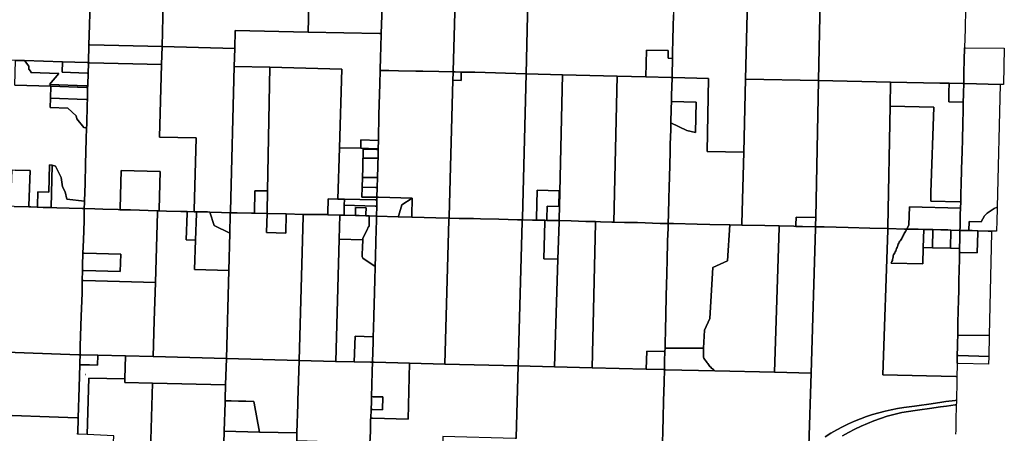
# Model space of a CAD drawing. Header units: feet. Extents: x 1267057 to 1687180, y 157668 to 661817.
# Tile 72 of 157: x 1336950 to 1354885, y 289687 to 297210. Entities that reach past the tile are written whole.
import ezdxf

# ---------------------------------------------------------------- set-up
doc = ezdxf.new("R2010")
doc.units = ezdxf.units.FT
doc.header["$MEASUREMENT"] = 0
doc.layers.add('mercercounty', color=247, linetype='Continuous')

msp = doc.modelspace()

# ---------------------------------------------------------------- linework, layer by layer
at = {"layer": 'mercercounty'}
for points in [[(1340410, 298035), (1340686, 298030), (1340905, 298022), (1340931, 298988), (1340932, 298998), (1340932, 299018), (1341030, 299014), (1341254, 299008), (1341556, 299001), (1341764, 298995), (1342147, 298985), (1342256, 298982), (1342256, 298962), (1342207, 296985), (1340877, 297012), (1340868, 296687), (1339543, 296720), (1339571, 297796), (1339578, 298055), (1340410, 298035)], [(1342207, 296985), (1342256, 298962), (1342256, 298982), (1342346, 298980), (1342681, 298973), (1342869, 298969), (1343127, 298962), (1343589, 298950), (1343580, 298676), (1343570, 298282), (1343561, 297976), (1343560, 297792), (1343557, 297618), (1343539, 297123), (1343535, 296958), (1343505, 296959), (1342207, 296985)], [(1346175, 296227), (1345243, 296253), (1345206, 296253), (1345009, 296257), (1344995, 296258), (1344885, 296261), (1344845, 296262), (1344845, 296277), (1344896, 297984), (1344923, 298896), (1344923, 298916), (1344938, 298916), (1345083, 298913), (1345278, 298908), (1345433, 298904), (1345472, 298903), (1346239, 298884), (1346238, 298864), (1346207, 297556), (1346175, 296227)], [(1350171, 296129), (1350237, 298769), (1350237, 298789), (1350271, 298788), (1350488, 298782), (1350808, 298775), (1351040, 298770), (1351374, 298762), (1351558, 298757), (1351557, 298737), (1351503, 296102), (1350171, 296129)], [(1336873, 296471), (1335538, 296513), (1335579, 297856), (1337721, 297777), (1337709, 297568), (1338233, 297548), (1338221, 297111), (1338210, 296754), (1338210, 296752), (1338201, 296429), (1338181, 296430), (1337731, 296444), (1337037, 296466), (1336873, 296471)], [(1339543, 296720), (1338230, 296752), (1338210, 296752), (1338210, 296754), (1338221, 297111), (1338233, 297548), (1338233, 297554), (1338236, 297758), (1338237, 297788), (1338239, 297834), (1338259, 297833), (1339571, 297796), (1339543, 296720)], [(1346207, 297556), (1348847, 297485), (1348867, 297484), (1348860, 297296), (1348854, 297078), (1348848, 296859), (1348842, 296604), (1348840, 296502), (1348761, 296509), (1348764, 296648), (1348369, 296658), (1348357, 296169), (1347833, 296183), (1346840, 296209), (1346175, 296227), (1346207, 297556)], [(1340859, 296360), (1340868, 296687), (1340877, 297012), (1342207, 296985), (1343505, 296959), (1343535, 296958), (1343528, 296707), (1343524, 296535), (1343517, 296289), (1343509, 296046), (1343494, 295481), (1343485, 295030), (1343485, 295013), (1343164, 295022), (1343161, 294872), (1342773, 294882), (1342816, 296310), (1341507, 296344), (1340859, 296360)], [(1339534, 296395), (1338221, 296428), (1338201, 296429), (1338210, 296752), (1338230, 296752), (1339543, 296720), (1339534, 296395)], [(1339543, 296720), (1340868, 296687), (1340859, 296360), (1340787, 293729), (1340786, 293699), (1340628, 293704), (1340415, 293712), (1340369, 293713), (1340172, 293717), (1340166, 293717), (1340126, 293718), (1340127, 293748), (1340163, 295059), (1339499, 295072), (1339534, 296395), (1339543, 296720)], [(1348357, 296169), (1348369, 296658), (1348764, 296648), (1348761, 296509), (1348840, 296502), (1348833, 296198), (1348832, 296156), (1348812, 296157), (1348357, 296169)], [(1354809, 296031), (1354161, 296047), (1354145, 296048), (1354150, 296256), (1354156, 296477), (1354162, 296701), (1354177, 296701), (1354885, 296694), (1354869, 296029), (1354809, 296031)], [(1336873, 296471), (1337037, 296466), (1337115, 296366), (1337117, 296311), (1337150, 296269), (1337150, 296249), (1337664, 296232), (1337490, 296029), (1338169, 296007), (1338189, 296006), (1338188, 295976), (1338168, 295977), (1337517, 295999), (1336859, 296022), (1336873, 296471)], [(1337731, 296444), (1337726, 296254), (1338176, 296239), (1338196, 296238), (1338189, 296026), (1338189, 296006), (1338169, 296007), (1337490, 296029), (1337664, 296232), (1337150, 296249), (1337150, 296269), (1337117, 296311), (1337115, 296366), (1337037, 296466), (1337731, 296444)], [(1337731, 296444), (1338181, 296430), (1338201, 296429), (1338201, 296413), (1338196, 296238), (1338176, 296239), (1337726, 296254), (1337731, 296444)], [(1338188, 295976), (1338189, 296006), (1338189, 296026), (1338196, 296238), (1338201, 296413), (1338201, 296429), (1338221, 296428), (1339534, 296395), (1339499, 295072), (1340163, 295059), (1340127, 293748), (1340126, 293718), (1339999, 293721), (1339884, 293724), (1339623, 293730), (1339490, 293733), (1339491, 293763), (1339510, 294446), (1338797, 294465), (1338778, 293784), (1338777, 293754), (1338744, 293755), (1338464, 293764), (1338319, 293769), (1338126, 293774), (1338130, 293884), (1338130, 293906), (1338130, 293907), (1338140, 294228), (1338149, 294582), (1338162, 295036), (1338168, 295242), (1338170, 295296), (1338180, 295671), (1338183, 295759), (1338188, 295976)], [(1340859, 296360), (1341507, 296344), (1341463, 294095), (1341233, 294100), (1341225, 293690), (1341172, 293692), (1340912, 293696), (1340786, 293699), (1340787, 293729), (1340859, 296360)], [(1342115, 293669), (1341805, 293677), (1341455, 293686), (1341455, 293713), (1341463, 294095), (1341507, 296344), (1342816, 296310), (1342773, 294882), (1342745, 293948), (1342570, 293952), (1342563, 293693), (1342562, 293663), (1342552, 293664), (1342214, 293666), (1342115, 293669)], [(1343462, 294159), (1343468, 294337), (1343468, 294364), (1343473, 294515), (1343476, 294615), (1343477, 294692), (1343481, 294847), (1343481, 294863), (1343485, 295013), (1343485, 295030), (1343494, 295481), (1343509, 296046), (1343517, 296289), (1343672, 296288), (1343849, 296283), (1344167, 296275), (1344293, 296273), (1344584, 296267), (1344845, 296262), (1344844, 296247), (1344840, 296109), (1344770, 293630), (1344770, 293600), (1344529, 293607), (1344105, 293617), (1344093, 293617), (1344093, 293647), (1344096, 293965), (1343487, 293981), (1343457, 293982), (1343462, 294159)], [(1346106, 293569), (1346015, 293572), (1345680, 293581), (1345343, 293588), (1345219, 293591), (1344958, 293595), (1344770, 293600), (1344770, 293630), (1344840, 296109), (1344989, 296104), (1344994, 296243), (1344995, 296258), (1345009, 296257), (1345206, 296253), (1345243, 296253), (1346175, 296227), (1346107, 293599), (1346106, 293569)], [(1344840, 296109), (1344844, 296247), (1344845, 296262), (1344885, 296261), (1344995, 296258), (1344994, 296243), (1344989, 296104), (1344840, 296109)], [(1346106, 293569), (1346107, 293599), (1346175, 296227), (1346840, 296209), (1346781, 293811), (1346771, 293812), (1346778, 294099), (1346378, 294108), (1346365, 293594), (1346364, 293564), (1346350, 293564), (1346290, 293564), (1346106, 293569)], [(1347440, 293537), (1347265, 293541), (1346993, 293549), (1346774, 293555), (1346775, 293585), (1346781, 293811), (1346840, 296209), (1347833, 296183), (1347773, 293528), (1347737, 293529), (1347527, 293534), (1347440, 293537)], [(1348765, 293503), (1348618, 293506), (1348203, 293521), (1347965, 293524), (1347773, 293528), (1347833, 296183), (1348357, 296169), (1348812, 296157), (1348832, 296156), (1348828, 295986), (1348825, 295841), (1348822, 295724), (1348818, 295593), (1348812, 295334), (1348808, 295204), (1348801, 294948), (1348799, 294804), (1348791, 294573), (1348786, 294346), (1348782, 294172), (1348774, 293953), (1348770, 293678), (1348765, 293503)], [(1350105, 293473), (1349883, 293477), (1349874, 293477), (1349524, 293484), (1349293, 293490), (1348857, 293501), (1348765, 293503), (1348770, 293678), (1348774, 293953), (1348782, 294172), (1348786, 294346), (1348791, 294573), (1348799, 294804), (1348801, 294948), (1348808, 295204), (1348812, 295334), (1349102, 295197), (1349258, 295158), (1349272, 295713), (1348822, 295724), (1348825, 295841), (1348828, 295986), (1348832, 296156), (1348852, 296156), (1349497, 296143), (1349474, 294810), (1350138, 294799), (1350106, 293502), (1350105, 293473)], [(1351503, 296102), (1351451, 293610), (1351091, 293618), (1351088, 293481), (1351088, 293451), (1351052, 293452), (1350785, 293459), (1350521, 293465), (1350105, 293473), (1350106, 293502), (1350138, 294799), (1350171, 296129), (1351503, 296102)], [(1337517, 295999), (1338168, 295977), (1338188, 295976), (1338183, 295759), (1338163, 295760), (1337511, 295782), (1337517, 295999)], [(1351503, 296102), (1352811, 296075), (1352803, 295638), (1352763, 293440), (1352763, 293410), (1352436, 293418), (1352043, 293431), (1351602, 293440), (1351448, 293443), (1351448, 293473), (1351451, 293610), (1351503, 296102)], [(1352803, 295638), (1352811, 296075), (1353710, 296057), (1353879, 296053), (1353876, 295889), (1353872, 295714), (1354138, 295709), (1354135, 295579), (1354128, 295309), (1354121, 295038), (1354116, 294806), (1354108, 294499), (1354100, 294201), (1354096, 294068), (1354093, 293957), (1354091, 293896), (1354076, 293897), (1353544, 293909), (1353548, 294068), (1353603, 295622), (1352803, 295638)], [(1354145, 296048), (1354142, 295879), (1354141, 295848), (1354138, 295709), (1353872, 295714), (1353876, 295889), (1353879, 296053), (1354130, 296048), (1354145, 296048)], [(1354809, 296031), (1354753, 293802), (1354700, 293778), (1354573, 293690), (1354524, 293640), (1354465, 293534), (1354246, 293539), (1354241, 293374), (1354077, 293377), (1354079, 293444), (1354083, 293666), (1354087, 293785), (1354091, 293896), (1354093, 293957), (1354096, 294068), (1354100, 294201), (1354108, 294499), (1354116, 294806), (1354121, 295038), (1354128, 295309), (1354135, 295579), (1354138, 295709), (1354141, 295848), (1354142, 295879), (1354145, 296048), (1354161, 296047), (1354809, 296031)], [(1338183, 295759), (1338180, 295671), (1338170, 295296), (1338168, 295242), (1338148, 295244), (1338119, 295247), (1337990, 295408), (1337981, 295464), (1337827, 295600), (1337506, 295611), (1337511, 295782), (1338163, 295760), (1338183, 295759)], [(1348822, 295724), (1349272, 295713), (1349258, 295158), (1349102, 295197), (1348812, 295334), (1348818, 295593), (1348822, 295724)], [(1352803, 295638), (1353603, 295622), (1353548, 294068), (1353544, 293909), (1354076, 293897), (1354091, 293896), (1354087, 293785), (1353158, 293808), (1353143, 293476), (1353107, 293402), (1353066, 293403), (1352771, 293410), (1352763, 293410), (1352763, 293440), (1352803, 295638)], [(1342745, 293948), (1342773, 294882), (1343161, 294872), (1343451, 294864), (1343481, 294863), (1343481, 294847), (1343451, 294847), (1343209, 294854), (1343205, 294694), (1343202, 294694), (1343198, 294516), (1343192, 294338), (1343187, 294161), (1343182, 293983), (1343427, 293982), (1343457, 293982), (1343456, 293938), (1343456, 293932), (1343426, 293932), (1342866, 293945), (1342745, 293948)], [(1343485, 295013), (1343481, 294863), (1343451, 294864), (1343161, 294872), (1343164, 295022), (1343485, 295013)], [(1343468, 294337), (1343438, 294337), (1343192, 294338), (1343198, 294516), (1343202, 294694), (1343205, 294694), (1343447, 294692), (1343477, 294692), (1343476, 294615), (1343473, 294515), (1343468, 294364), (1343468, 294337)], [(1343477, 294692), (1343447, 294692), (1343205, 294694), (1343209, 294854), (1343451, 294847), (1343481, 294847), (1343477, 294692)], [(1337543, 294562), (1337526, 293792), (1337380, 293797), (1337273, 293802), (1337274, 293822), (1337283, 294078), (1337480, 294071), (1337492, 294573), (1337543, 294562)], [(1337543, 294562), (1337604, 294549), (1337705, 294342), (1337730, 294168), (1337780, 294079), (1337808, 293944), (1338130, 293907), (1338130, 293906), (1338130, 293884), (1338126, 293774), (1338086, 293774), (1337851, 293782), (1337624, 293789), (1337526, 293792), (1337543, 294562)], [(1336810, 294477), (1336869, 294475), (1337139, 294467), (1337119, 293827), (1337119, 293807), (1336848, 293815), (1336789, 293817), (1336789, 293837), (1336810, 294477)], [(1339459, 293734), (1339452, 293734), (1338970, 293749), (1338777, 293754), (1338778, 293784), (1338797, 294465), (1339510, 294446), (1339491, 293763), (1339490, 293733), (1339459, 293734)], [(1343192, 294338), (1343438, 294337), (1343468, 294337), (1343462, 294159), (1343432, 294159), (1343187, 294161), (1343192, 294338)], [(1343457, 293982), (1343457, 293982), (1343427, 293982), (1343182, 293983), (1343187, 294161), (1343432, 294159), (1343462, 294159), (1343457, 293982)], [(1341455, 293686), (1341443, 293686), (1341225, 293690), (1341233, 294100), (1341463, 294095), (1341455, 293713), (1341455, 293686)], [(1343453, 293819), (1343456, 293932), (1343456, 293938), (1343457, 293982), (1343457, 293982), (1343487, 293981), (1344096, 293965), (1343911, 293843), (1343854, 293654), (1343845, 293625), (1343450, 293637), (1343453, 293819)], [(1344093, 293617), (1343845, 293625), (1343854, 293654), (1343911, 293843), (1344096, 293965), (1344093, 293647), (1344093, 293617)], [(1346552, 293560), (1346518, 293561), (1346424, 293563), (1346364, 293564), (1346365, 293594), (1346378, 294108), (1346778, 294099), (1346771, 293812), (1346560, 293817), (1346553, 293590), (1346552, 293560)], [(1342866, 293945), (1342863, 293834), (1342860, 293683), (1342859, 293653), (1342804, 293654), (1342784, 293655), (1342784, 293655), (1342562, 293663), (1342563, 293693), (1342570, 293952), (1342745, 293948), (1342866, 293945)], [(1343450, 293637), (1343318, 293641), (1343314, 293641), (1343256, 293642), (1343257, 293672), (1343260, 293790), (1343069, 293794), (1343065, 293677), (1343065, 293648), (1342859, 293653), (1342860, 293683), (1342863, 293834), (1343423, 293820), (1343453, 293819), (1343450, 293637)], [(1342863, 293834), (1342866, 293945), (1343426, 293932), (1343456, 293932), (1343453, 293819), (1343423, 293820), (1342863, 293834)], [(1343256, 293642), (1343133, 293646), (1343065, 293648), (1343065, 293677), (1343069, 293794), (1343260, 293790), (1343257, 293672), (1343256, 293642)], [(1346781, 293811), (1346775, 293585), (1346774, 293555), (1346743, 293556), (1346693, 293557), (1346552, 293560), (1346553, 293590), (1346560, 293817), (1346771, 293812), (1346781, 293811)], [(1353417, 293395), (1353415, 293395), (1353317, 293397), (1353107, 293402), (1353143, 293476), (1353158, 293808), (1354087, 293785), (1354083, 293666), (1354079, 293444), (1354077, 293377), (1353912, 293383), (1353906, 293383), (1353855, 293385), (1353727, 293389), (1353582, 293391), (1353579, 293392), (1353417, 293395)], [(1354649, 293365), (1354594, 293366), (1354402, 293371), (1354297, 293373), (1354241, 293374), (1354246, 293539), (1354465, 293534), (1354524, 293640), (1354573, 293690), (1354700, 293778), (1354753, 293802), (1354746, 293528), (1354742, 293393), (1354742, 293363), (1354741, 293363), (1354685, 293364), (1354649, 293365)], [(1339459, 293734), (1339458, 293704), (1339421, 292429), (1338110, 292465), (1338090, 292466), (1338093, 292647), (1338113, 292646), (1338780, 292628), (1338790, 292945), (1338123, 292963), (1338103, 292964), (1338111, 293199), (1338122, 293551), (1338123, 293646), (1338126, 293774), (1338319, 293769), (1338464, 293764), (1338744, 293755), (1338777, 293754), (1338970, 293749), (1339452, 293734), (1339459, 293734)], [(1340715, 291047), (1339381, 291081), (1339400, 291733), (1339421, 292429), (1339458, 293704), (1339459, 293734), (1339490, 293733), (1339623, 293730), (1339884, 293724), (1339999, 293721), (1339998, 293692), (1339982, 293203), (1340155, 293199), (1340137, 292664), (1340757, 292647), (1340715, 291047)], [(1339999, 293721), (1340126, 293718), (1340166, 293717), (1340172, 293717), (1340171, 293687), (1340155, 293199), (1339982, 293203), (1339998, 293692), (1339999, 293721)], [(1340757, 292647), (1340137, 292664), (1340155, 293199), (1340171, 293687), (1340172, 293717), (1340369, 293713), (1340415, 293712), (1340494, 293469), (1340776, 293326), (1340757, 292647)], [(1340776, 293326), (1340494, 293469), (1340415, 293712), (1340628, 293704), (1340786, 293699), (1340785, 293669), (1340776, 293326)], [(1340757, 292647), (1340776, 293326), (1340785, 293669), (1340786, 293699), (1340912, 293696), (1341172, 293692), (1341225, 293690), (1341443, 293686), (1341455, 293686), (1341445, 293337), (1341795, 293328), (1341805, 293677), (1342115, 293669), (1342114, 293639), (1342039, 291012), (1340715, 291047), (1340757, 292647)], [(1341805, 293677), (1341795, 293328), (1341445, 293337), (1341455, 293686), (1341805, 293677)], [(1342115, 293669), (1342214, 293666), (1342552, 293664), (1342562, 293663), (1342784, 293655), (1342772, 293216), (1342710, 290995), (1342703, 290995), (1342039, 291012), (1342114, 293639), (1342115, 293669)], [(1343065, 293648), (1343133, 293646), (1343256, 293642), (1343314, 293641), (1343318, 293641), (1343313, 293449), (1343301, 293449), (1343271, 293373), (1343216, 293275), (1343201, 293229), (1343200, 293204), (1342772, 293216), (1342784, 293655), (1342784, 293655), (1342804, 293654), (1342859, 293653), (1343065, 293648)], [(1343450, 293637), (1343441, 293307), (1343439, 293249), (1343437, 293186), (1343436, 293150), (1343435, 293095), (1343431, 292975), (1343429, 292910), (1343424, 292721), (1343200, 292873), (1343188, 292904), (1343194, 293109), (1343198, 293161), (1343200, 293204), (1343201, 293229), (1343216, 293275), (1343271, 293373), (1343301, 293449), (1343313, 293449), (1343318, 293641), (1343450, 293637)], [(1343845, 293625), (1344093, 293617), (1344105, 293617), (1344529, 293607), (1344770, 293600), (1344769, 293570), (1344695, 290944), (1344053, 290960), (1343404, 290980), (1343375, 290981), (1343375, 291001), (1343380, 291153), (1343386, 291363), (1343388, 291442), (1343392, 291598), (1343399, 291818), (1343405, 292043), (1343410, 292239), (1343418, 292491), (1343423, 292697), (1343424, 292721), (1343429, 292910), (1343431, 292975), (1343435, 293095), (1343436, 293150), (1343437, 293186), (1343439, 293249), (1343441, 293307), (1343450, 293637), (1343845, 293625)], [(1346030, 290911), (1344695, 290944), (1344769, 293570), (1344770, 293600), (1344958, 293595), (1345219, 293591), (1345343, 293588), (1345680, 293581), (1346015, 293572), (1346106, 293569), (1346105, 293539), (1346030, 290911)], [(1351448, 293443), (1351209, 293448), (1351088, 293451), (1351088, 293481), (1351091, 293618), (1351451, 293610), (1351448, 293473), (1351448, 293443)], [(1346693, 290895), (1346030, 290911), (1346105, 293539), (1346106, 293569), (1346290, 293564), (1346350, 293564), (1346364, 293564), (1346424, 293563), (1346518, 293561), (1346517, 293531), (1346498, 292859), (1346753, 292852), (1346693, 290895)], [(1346518, 293561), (1346552, 293560), (1346693, 293557), (1346743, 293556), (1346774, 293555), (1346774, 293525), (1346753, 292852), (1346498, 292859), (1346517, 293531), (1346518, 293561)], [(1346693, 290895), (1346753, 292852), (1346774, 293525), (1346774, 293555), (1346993, 293549), (1347265, 293541), (1347440, 293537), (1347439, 293507), (1347377, 290878), (1346693, 290895)], [(1347440, 293537), (1347527, 293534), (1347737, 293529), (1347773, 293528), (1347965, 293524), (1348203, 293521), (1348618, 293506), (1348765, 293503), (1348761, 293381), (1348759, 293340), (1348753, 293153), (1348746, 292856), (1348739, 292585), (1348728, 292190), (1348719, 291841), (1348714, 291568), (1348707, 291315), (1348705, 291237), (1348703, 291175), (1348683, 291175), (1348371, 291183), (1348363, 290853), (1347377, 290878), (1347439, 293507), (1347440, 293537)], [(1348765, 293503), (1348857, 293501), (1349293, 293490), (1349524, 293484), (1349874, 293477), (1349883, 293477), (1349842, 292823), (1349573, 292704), (1349521, 291772), (1349423, 291561), (1349406, 291233), (1348725, 291237), (1348705, 291237), (1348707, 291315), (1348714, 291568), (1348719, 291841), (1348728, 292190), (1348739, 292585), (1348746, 292856), (1348753, 293153), (1348759, 293340), (1348761, 293381), (1348765, 293503)], [(1350702, 290796), (1349610, 290823), (1349602, 290834), (1349587, 290848), (1349571, 290861), (1349554, 290874), (1349538, 290888), (1349523, 290904), (1349499, 290938), (1349487, 290955), (1349473, 290971), (1349459, 290986), (1349446, 291003), (1349434, 291020), (1349424, 291037), (1349412, 291054), (1349405, 291074), (1349404, 291094), (1349403, 291115), (1349405, 291136), (1349405, 291156), (1349404, 291177), (1349405, 291199), (1349406, 291221), (1349406, 291233), (1349423, 291561), (1349521, 291772), (1349573, 292704), (1349842, 292823), (1349883, 293477), (1350105, 293473), (1350521, 293465), (1350785, 293459), (1350784, 293429), (1350702, 290796)], [(1350702, 290796), (1350784, 293429), (1350785, 293459), (1351052, 293452), (1351088, 293451), (1351209, 293448), (1351448, 293443), (1351447, 293413), (1351367, 290780), (1350702, 290796)], [(1353905, 293052), (1354070, 293048), (1354069, 293042), (1354069, 293035), (1354068, 292977), (1354067, 292871), (1354062, 292641), (1354058, 292484), (1354054, 292304), (1354049, 292092), (1354047, 291933), (1354041, 291675), (1354039, 291528), (1354038, 291474), (1354035, 291337), (1354032, 291257), (1354029, 291106), (1354029, 291101), (1354027, 290960), (1354026, 290913), (1354022, 290739), (1354021, 290716), (1354001, 290717), (1352675, 290749), (1352762, 293380), (1352763, 293410), (1352771, 293410), (1353066, 293403), (1353107, 293402), (1353085, 293356), (1353074, 293338), (1353064, 293321), (1353053, 293304), (1353043, 293285), (1353035, 293266), (1353027, 293248), (1353017, 293230), (1353006, 293213), (1352995, 293196), (1352983, 293180), (1352972, 293162), (1352962, 293144), (1352954, 293125), (1352939, 293086), (1352931, 293065), (1352922, 293046), (1352914, 293026), (1352907, 293006), (1352898, 292986), (1352888, 292969), (1352876, 292952), (1352868, 292932), (1352863, 292912), (1352860, 292890), (1352856, 292870), (1352850, 292849), (1352846, 292829), (1352836, 292810), (1352827, 292790), (1352824, 292783), (1353404, 292768), (1353409, 293065), (1353575, 293061), (1353905, 293052)], [(1353417, 293395), (1353409, 293065), (1353404, 292768), (1352824, 292783), (1352827, 292790), (1352836, 292810), (1352846, 292829), (1352850, 292849), (1352856, 292870), (1352860, 292890), (1352863, 292912), (1352868, 292932), (1352876, 292952), (1352888, 292969), (1352898, 292986), (1352907, 293006), (1352914, 293026), (1352922, 293046), (1352931, 293065), (1352939, 293086), (1352954, 293125), (1352962, 293144), (1352972, 293162), (1352983, 293180), (1352995, 293196), (1353006, 293213), (1353017, 293230), (1353027, 293248), (1353035, 293266), (1353043, 293285), (1353053, 293304), (1353064, 293321), (1353074, 293338), (1353085, 293356), (1353107, 293402), (1353317, 293397), (1353415, 293395), (1353417, 293395)], [(1353575, 293061), (1353409, 293065), (1353417, 293395), (1353579, 293392), (1353582, 293391), (1353575, 293061)], [(1353905, 293052), (1353575, 293061), (1353582, 293391), (1353727, 293389), (1353855, 293385), (1353906, 293383), (1353912, 293383), (1353905, 293052)], [(1353905, 293052), (1353912, 293383), (1354077, 293377), (1354075, 293325), (1354074, 293227), (1354070, 293048), (1353905, 293052)], [(1354402, 293371), (1354594, 293366), (1354649, 293365), (1354649, 293335), (1354621, 292007), (1354610, 291466), (1354038, 291474), (1354039, 291528), (1354041, 291675), (1354047, 291933), (1354049, 292092), (1354054, 292304), (1354058, 292484), (1354062, 292641), (1354067, 292871), (1354068, 292977), (1354088, 292977), (1354393, 292970), (1354401, 293341), (1354402, 293371)], [(1354068, 292977), (1354069, 293035), (1354069, 293042), (1354070, 293048), (1354074, 293227), (1354075, 293325), (1354077, 293377), (1354241, 293374), (1354297, 293373), (1354402, 293371), (1354401, 293341), (1354393, 292970), (1354088, 292977), (1354068, 292977)], [(1343388, 291442), (1343058, 291451), (1343045, 290988), (1342710, 290995), (1342772, 293216), (1343200, 293204), (1343198, 293161), (1343194, 293109), (1343188, 292904), (1343200, 292873), (1343424, 292721), (1343423, 292697), (1343418, 292491), (1343410, 292239), (1343405, 292043), (1343399, 291818), (1343392, 291598), (1343388, 291442)], [(1338093, 292647), (1338095, 292740), (1338103, 292964), (1338123, 292963), (1338790, 292945), (1338780, 292628), (1338113, 292646), (1338093, 292647)], [(1338374, 291107), (1338070, 291115), (1338050, 291115), (1338053, 291279), (1338069, 291816), (1338086, 292234), (1338090, 292466), (1338110, 292465), (1339421, 292429), (1339400, 291733), (1339381, 291081), (1338878, 291094), (1338374, 291107)], [(1343375, 290981), (1343342, 290981), (1343045, 290988), (1343058, 291451), (1343388, 291442), (1343386, 291363), (1343380, 291153), (1343375, 291001), (1343375, 290981)], [(1354602, 291085), (1354049, 291101), (1354029, 291101), (1354029, 291106), (1354032, 291257), (1354035, 291337), (1354038, 291474), (1354610, 291466), (1354602, 291085)], [(1335326, 289882), (1335368, 291212), (1338030, 291116), (1338050, 291115), (1338047, 290972), (1338046, 290935), (1338033, 290523), (1338018, 289967), (1337998, 289968), (1336296, 290031), (1336250, 288509), (1335283, 288541), (1335326, 289882)], [(1338005, 289672), (1338006, 289713), (1338017, 289936), (1338018, 289967), (1338033, 290523), (1338046, 290935), (1338066, 290935), (1338220, 290931), (1338369, 290927), (1338374, 291107), (1338878, 291094), (1338866, 290676), (1338212, 290692), (1338180, 289664), (1338025, 289671), (1338005, 289672)], [(1338050, 291115), (1338070, 291115), (1338374, 291107), (1338369, 290927), (1338220, 290931), (1338066, 290935), (1338046, 290935), (1338047, 290972), (1338050, 291115)], [(1340715, 291047), (1340701, 290566), (1339367, 290600), (1338864, 290613), (1338866, 290676), (1338878, 291094), (1339381, 291081), (1340715, 291047)], [(1348703, 291175), (1348698, 291006), (1348695, 290845), (1348675, 290845), (1348363, 290853), (1348371, 291183), (1348683, 291175), (1348703, 291175)], [(1349610, 290823), (1348715, 290844), (1348695, 290845), (1348698, 291006), (1348703, 291175), (1348705, 291237), (1348725, 291237), (1349406, 291233), (1349406, 291221), (1349405, 291199), (1349404, 291177), (1349405, 291156), (1349405, 291136), (1349403, 291115), (1349404, 291094), (1349405, 291074), (1349412, 291054), (1349424, 291037), (1349434, 291020), (1349446, 291003), (1349459, 290986), (1349473, 290971), (1349487, 290955), (1349499, 290938), (1349523, 290904), (1349538, 290888), (1349554, 290874), (1349571, 290861), (1349587, 290848), (1349602, 290834), (1349610, 290823)], [(1354029, 291101), (1354049, 291101), (1354602, 291085), (1354599, 290944), (1354047, 290959), (1354027, 290960), (1354029, 291101)], [(1340715, 291047), (1342039, 291012), (1342017, 290275), (1342016, 290245), (1342016, 290215), (1342001, 289693), (1341318, 289709), (1341222, 290235), (1341217, 290265), (1341071, 290270), (1340938, 290274), (1340802, 290278), (1340693, 290279), (1340694, 290309), (1340701, 290566), (1340715, 291047)], [(1343344, 289962), (1343343, 289951), (1343337, 289719), (1343330, 289505), (1343300, 289506), (1341996, 289548), (1342001, 289693), (1342016, 290215), (1342016, 290245), (1342017, 290275), (1342039, 291012), (1342703, 290995), (1342710, 290995), (1343045, 290988), (1343342, 290981), (1343375, 290981), (1343369, 290819), (1343362, 290561), (1343358, 290354), (1343357, 290260), (1343351, 290118), (1343344, 289962)], [(1344695, 290944), (1346030, 290911), (1345992, 289609), (1345992, 289594), (1345978, 289594), (1344656, 289626), (1344615, 288288), (1343705, 288312), (1343326, 288324), (1343296, 288325), (1343297, 288354), (1343300, 288488), (1343300, 288497), (1343306, 288796), (1343315, 289089), (1343325, 289321), (1343330, 289505), (1343337, 289719), (1343343, 289951), (1343344, 289962), (1343374, 289961), (1344024, 289945), (1344053, 290960), (1344695, 290944)], [(1343344, 289962), (1343351, 290118), (1343381, 290117), (1343561, 290113), (1343567, 290348), (1343388, 290353), (1343358, 290354), (1343362, 290561), (1343369, 290819), (1343375, 290981), (1343404, 290980), (1344053, 290960), (1344024, 289945), (1343374, 289961), (1343344, 289962)], [(1338148, 290759), (1338154, 290759), (1338154, 290754), (1338148, 290754), (1338148, 290759)], [(1351367, 290780), (1351327, 289456), (1351317, 289457), (1349059, 289507), (1348679, 289515), (1348659, 289516), (1348664, 289729), (1348670, 289966), (1348678, 290272), (1348690, 290615), (1348695, 290845), (1348715, 290844), (1349610, 290823), (1350702, 290796), (1351367, 290780)], [(1338180, 289664), (1338212, 290692), (1338866, 290676), (1338864, 290613), (1339367, 290600), (1339324, 289156), (1338639, 289174), (1338663, 289642), (1338180, 289664)], [(1340677, 289723), (1340639, 288388), (1339311, 288420), (1339324, 289156), (1339367, 290600), (1340701, 290566), (1340694, 290309), (1340693, 290279), (1340692, 290249), (1340677, 289723)], [(1340677, 289723), (1340692, 290249), (1340693, 290279), (1340802, 290278), (1340938, 290274), (1341071, 290270), (1341217, 290265), (1341222, 290235), (1341318, 289709), (1340677, 289723)], [(1343358, 290354), (1343388, 290353), (1343567, 290348), (1343561, 290113), (1343381, 290117), (1343351, 290118), (1343357, 290260), (1343358, 290354)], [(1341318, 289709), (1342001, 289693), (1341996, 289548), (1343300, 289506), (1343330, 289505), (1343325, 289321), (1343315, 289089), (1343306, 288796), (1343300, 288497), (1343270, 288498), (1343020, 288504), (1343015, 288331), (1342895, 288334), (1341966, 288357), (1340639, 288388), (1340677, 289723), (1341318, 289709)]]:
    msp.add_lwpolyline(points, close=True, dxfattribs=at)
for points in [[(1350237, 298769), (1350171, 296129), (1350171, 296129), (1350138, 294799), (1349474, 294810), (1349497, 296143), (1348852, 296156), (1348832, 296156), (1348833, 296198), (1348840, 296502), (1348842, 296604), (1348848, 296859), (1348854, 297078), (1348860, 297296)], [(1354180, 297408), (1354170, 297044), (1354162, 296701), (1354156, 296477), (1354150, 296256), (1354145, 296048), (1354130, 296048), (1353879, 296053), (1353710, 296057), (1352811, 296075), (1351503, 296102), (1351503, 296102), (1351557, 298737)], [(1344896, 297984), (1344845, 296277), (1344845, 296262), (1344584, 296267), (1344293, 296273), (1344167, 296275), (1343849, 296283), (1343672, 296288), (1343517, 296289), (1343524, 296535), (1343528, 296707), (1343535, 296958), (1343539, 297123), (1343557, 297618)], [(1336859, 296022), (1337517, 295999), (1337511, 295782), (1337506, 295611), (1337827, 295600), (1337981, 295464), (1337990, 295408), (1338119, 295247), (1338148, 295244), (1338168, 295242), (1338162, 295036), (1338149, 294582), (1338140, 294228), (1338130, 293907), (1337808, 293944), (1337780, 294079), (1337730, 294168), (1337705, 294342), (1337604, 294549), (1337543, 294562), (1337492, 294573), (1337480, 294071), (1337283, 294078), (1337274, 293822), (1337273, 293802), (1337270, 293802), (1337150, 293807), (1337119, 293807), (1337119, 293827), (1337139, 294467), (1336869, 294475)], [(1336848, 293815), (1337119, 293807), (1337150, 293807), (1337270, 293802), (1337273, 293802), (1337380, 293797), (1337526, 293792), (1337624, 293789), (1337851, 293782), (1338086, 293774), (1338126, 293774), (1338123, 293646), (1338122, 293551), (1338111, 293199), (1338103, 292964), (1338095, 292740), (1338093, 292647), (1338090, 292466), (1338086, 292234), (1338069, 291816), (1338053, 291279), (1338050, 291115), (1338030, 291116), (1335368, 291212)], [(1351327, 289456), (1351367, 290780), (1351447, 293413), (1351448, 293443), (1351602, 293440), (1352043, 293431), (1352436, 293418), (1352763, 293410), (1352762, 293380), (1352675, 290749), (1354001, 290717), (1354021, 290716), (1354018, 290550), (1354014, 290366), (1354013, 290288), (1353993, 290286), (1353821, 290263), (1353709, 290247), (1353510, 290219), (1353334, 290195), (1353248, 290183), (1353056, 290154), (1352941, 290136), (1352826, 290114), (1352712, 290089), (1352598, 290060), (1352486, 290027), (1352375, 289991), (1352266, 289950), (1352157, 289906), (1352050, 289859), (1351940, 289806), (1351832, 289748), (1351726, 289688), (1351623, 289623)], [(1345992, 289609), (1346030, 290911), (1346693, 290895), (1346693, 290895), (1347377, 290878), (1348363, 290853), (1348675, 290845), (1348695, 290845), (1348690, 290615), (1348678, 290272), (1348670, 289966), (1348664, 289729), (1348659, 289516)], [(1351623, 289623), (1351726, 289688), (1351832, 289748), (1351940, 289806), (1352050, 289859), (1352157, 289906), (1352266, 289950), (1352375, 289991), (1352486, 290027), (1352598, 290060), (1352712, 290089), (1352826, 290114), (1352941, 290136), (1353056, 290154), (1353248, 290183), (1353334, 290195), (1353510, 290219), (1353709, 290247), (1353821, 290263), (1353993, 290286), (1354013, 290288), (1354013, 290287), (1354013, 290287), (1354012, 290248), (1354011, 290206), (1353991, 290204), (1353832, 290183), (1353720, 290168), (1353521, 290140), (1353345, 290116), (1353259, 290104), (1353016, 290067), (1352995, 290062), (1352872, 290031), (1352751, 289996), (1352630, 289957), (1352511, 289914), (1352393, 289867), (1352277, 289817), (1352163, 289762), (1352050, 289704), (1351940, 289642)], [(1351940, 289642), (1352050, 289704), (1352163, 289762), (1352277, 289817), (1352393, 289867), (1352511, 289914), (1352630, 289957), (1352751, 289996), (1352872, 290031), (1352995, 290062), (1353016, 290067), (1353259, 290104), (1353345, 290116), (1353521, 290140), (1353720, 290168), (1353832, 290183), (1353991, 290204), (1354011, 290206), (1354010, 290191), (1354010, 290171), (1354004, 289949), (1354000, 289743), (1353999, 289674)], [(1336250, 288509), (1336296, 290031), (1337998, 289968), (1338018, 289967), (1338017, 289936), (1338006, 289713), (1338005, 289672)]]:
    msp.add_lwpolyline(points, dxfattribs=at)

doc.saveas('drawing.dxf')
